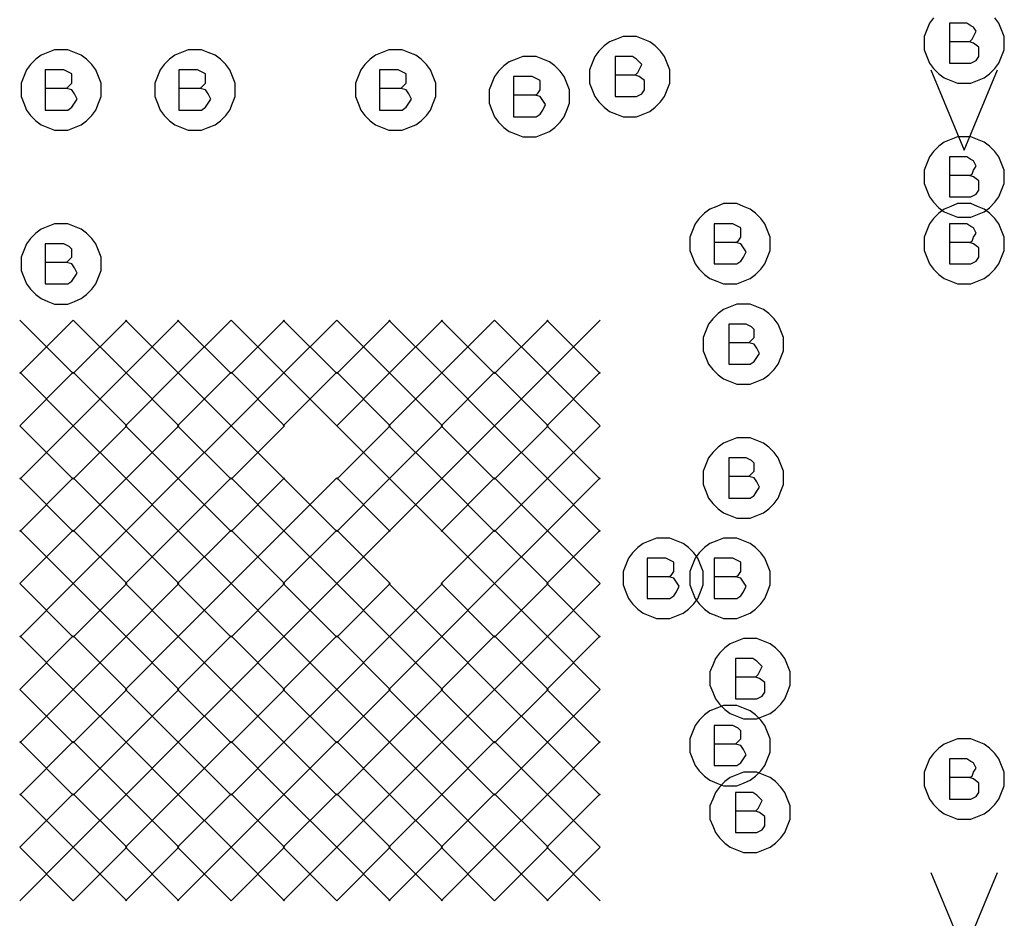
# Model space of a CAD drawing. Extents: x 28 to 61, y 25 to 46.
# Tile 16 of 49: x 37.2 to 37.9, y 31.3 to 32. Entities that reach past the tile are written whole.
import ezdxf

# ---------------------------------------------------------------- set-up
doc = ezdxf.new("R2010")
doc.units = 0
doc.layers.add('RVP8-TX_D_fab_art', color=2, linetype='CONTINUOUS')

msp = doc.modelspace()

# ---------------------------------------------------------------- linework, layer by layer
at = {"layer": 'RVP8-TX_D_fab_art'}
for points in [[(37.882, 31.979), (37.879, 31.975), (37.877, 31.97), (37.875, 31.965), (37.875, 31.96), (37.875, 31.955), (37.877, 31.95), (37.879, 31.945), (37.882, 31.941), (37.886, 31.937), (37.89, 31.934), (37.895, 31.932), (37.9, 31.93), (37.905, 31.93), (37.91, 31.93), (37.915, 31.932), (37.92, 31.934), (37.924, 31.937), (37.928, 31.941), (37.931, 31.945), (37.933, 31.95), (37.935, 31.955), (37.935, 31.96), (37.935, 31.96), (37.935, 31.965), (37.933, 31.97), (37.931, 31.975), (37.928, 31.979)], [(37.909, 31.961), (37.911, 31.963), (37.912, 31.965), (37.914, 31.969), (37.912, 31.972), (37.91, 31.973), (37.907, 31.975), (37.894, 31.975), (37.894, 31.945), (37.91, 31.945), (37.914, 31.947), (37.916, 31.95), (37.916, 31.954), (37.916, 31.957), (37.912, 31.96), (37.909, 31.961), (37.894, 31.961)], [(37.659, 31.936), (37.661, 31.938), (37.662, 31.94), (37.664, 31.944), (37.662, 31.946), (37.66, 31.948), (37.657, 31.95), (37.644, 31.95), (37.644, 31.92), (37.66, 31.92), (37.664, 31.922), (37.666, 31.925), (37.666, 31.928), (37.666, 31.932), (37.662, 31.935), (37.659, 31.936), (37.644, 31.936)], [(37.234, 31.926), (37.236, 31.928), (37.238, 31.93), (37.238, 31.934), (37.238, 31.937), (37.236, 31.938), (37.232, 31.94), (37.218, 31.94), (37.218, 31.91), (37.235, 31.91), (37.238, 31.912), (37.24, 31.915), (37.242, 31.918), (37.24, 31.922), (37.238, 31.925), (37.234, 31.926), (37.218, 31.926)], [(37.334, 31.926), (37.336, 31.928), (37.338, 31.93), (37.338, 31.934), (37.338, 31.937), (37.336, 31.938), (37.332, 31.94), (37.318, 31.94), (37.318, 31.91), (37.335, 31.91), (37.338, 31.912), (37.34, 31.915), (37.342, 31.918), (37.34, 31.922), (37.338, 31.925), (37.334, 31.926), (37.318, 31.926)], [(37.484, 31.926), (37.486, 31.928), (37.488, 31.93), (37.488, 31.934), (37.488, 31.937), (37.486, 31.938), (37.482, 31.94), (37.468, 31.94), (37.468, 31.91), (37.485, 31.91), (37.488, 31.912), (37.49, 31.915), (37.492, 31.918), (37.49, 31.922), (37.488, 31.925), (37.484, 31.926), (37.468, 31.926)], [(37.88, 31.94), (37.905, 31.88), (37.93, 31.94)], [(37.584, 31.921), (37.586, 31.922), (37.588, 31.925), (37.588, 31.928), (37.588, 31.932), (37.586, 31.933), (37.582, 31.935), (37.568, 31.935), (37.568, 31.905), (37.585, 31.905), (37.588, 31.907), (37.59, 31.91), (37.592, 31.914), (37.59, 31.917), (37.588, 31.92), (37.584, 31.921), (37.568, 31.921)], [(37.909, 31.861), (37.911, 31.862), (37.912, 31.865), (37.914, 31.868), (37.912, 31.872), (37.91, 31.873), (37.907, 31.875), (37.894, 31.875), (37.894, 31.845), (37.91, 31.845), (37.914, 31.847), (37.916, 31.85), (37.916, 31.854), (37.916, 31.857), (37.912, 31.86), (37.909, 31.861), (37.894, 31.861)], [(37.734, 31.811), (37.736, 31.812), (37.738, 31.815), (37.738, 31.818), (37.738, 31.822), (37.736, 31.823), (37.732, 31.825), (37.718, 31.825), (37.718, 31.795), (37.735, 31.795), (37.738, 31.797), (37.74, 31.8), (37.742, 31.804), (37.74, 31.807), (37.738, 31.81), (37.734, 31.811), (37.718, 31.811)], [(37.909, 31.811), (37.911, 31.812), (37.912, 31.815), (37.914, 31.818), (37.912, 31.822), (37.91, 31.823), (37.907, 31.825), (37.894, 31.825), (37.894, 31.795), (37.91, 31.795), (37.914, 31.797), (37.916, 31.8), (37.916, 31.804), (37.916, 31.807), (37.912, 31.81), (37.909, 31.811), (37.894, 31.811)], [(37.234, 31.796), (37.236, 31.798), (37.238, 31.8), (37.238, 31.804), (37.238, 31.806), (37.236, 31.808), (37.232, 31.81), (37.218, 31.81), (37.218, 31.78), (37.235, 31.78), (37.238, 31.782), (37.24, 31.785), (37.242, 31.788), (37.24, 31.792), (37.238, 31.795), (37.234, 31.796), (37.218, 31.796)], [(37.199, 31.753), (37.239, 31.713)], [(37.239, 31.753), (37.199, 31.713)], [(37.239, 31.753), (37.279, 31.713)], [(37.279, 31.753), (37.239, 31.713)], [(37.278, 31.753), (37.318, 31.713)], [(37.318, 31.753), (37.278, 31.713)], [(37.317, 31.753), (37.357, 31.713)], [(37.357, 31.753), (37.317, 31.713)], [(37.357, 31.753), (37.397, 31.713)], [(37.397, 31.753), (37.357, 31.713)], [(37.396, 31.753), (37.436, 31.713)], [(37.436, 31.753), (37.396, 31.713)], [(37.436, 31.753), (37.476, 31.713)], [(37.476, 31.753), (37.436, 31.713)], [(37.475, 31.753), (37.515, 31.713)], [(37.515, 31.753), (37.475, 31.713)], [(37.514, 31.753), (37.554, 31.713)], [(37.554, 31.753), (37.514, 31.713)], [(37.554, 31.753), (37.594, 31.713)], [(37.594, 31.753), (37.554, 31.713)], [(37.593, 31.753), (37.633, 31.713)], [(37.633, 31.753), (37.593, 31.713)], [(37.744, 31.736), (37.746, 31.738), (37.748, 31.74), (37.748, 31.744), (37.748, 31.746), (37.746, 31.748), (37.742, 31.75), (37.729, 31.75), (37.729, 31.72), (37.745, 31.72), (37.748, 31.722), (37.75, 31.725), (37.752, 31.728), (37.75, 31.732), (37.748, 31.735), (37.744, 31.736), (37.729, 31.736)], [(37.199, 31.714), (37.239, 31.674)], [(37.239, 31.714), (37.199, 31.674)], [(37.239, 31.714), (37.279, 31.674)], [(37.279, 31.714), (37.239, 31.674)], [(37.278, 31.714), (37.318, 31.674)], [(37.318, 31.714), (37.278, 31.674)], [(37.317, 31.714), (37.357, 31.674)], [(37.357, 31.714), (37.317, 31.674)], [(37.357, 31.714), (37.397, 31.674)], [(37.397, 31.714), (37.357, 31.674)], [(37.396, 31.714), (37.436, 31.674)], [(37.436, 31.714), (37.396, 31.674)], [(37.436, 31.714), (37.476, 31.674)], [(37.476, 31.714), (37.436, 31.674), (37.476, 31.634)], [(37.475, 31.714), (37.515, 31.674)], [(37.515, 31.714), (37.475, 31.674)], [(37.514, 31.714), (37.554, 31.674)], [(37.554, 31.714), (37.514, 31.674)], [(37.554, 31.714), (37.594, 31.674)], [(37.594, 31.714), (37.554, 31.674)], [(37.593, 31.714), (37.633, 31.674)], [(37.633, 31.714), (37.593, 31.674)], [(37.199, 31.674), (37.239, 31.634)], [(37.239, 31.674), (37.199, 31.634)], [(37.239, 31.674), (37.279, 31.634)], [(37.279, 31.674), (37.239, 31.634)], [(37.278, 31.674), (37.318, 31.634)], [(37.318, 31.674), (37.278, 31.634)], [(37.317, 31.674), (37.357, 31.634)], [(37.357, 31.674), (37.317, 31.634)], [(37.357, 31.674), (37.397, 31.634)], [(37.397, 31.674), (37.357, 31.634)], [(37.476, 31.674), (37.436, 31.634)], [(37.475, 31.674), (37.515, 31.634)], [(37.515, 31.674), (37.475, 31.634)], [(37.514, 31.674), (37.554, 31.634)], [(37.554, 31.674), (37.514, 31.634)], [(37.554, 31.674), (37.594, 31.634)], [(37.594, 31.674), (37.554, 31.634)], [(37.593, 31.674), (37.633, 31.634)], [(37.633, 31.674), (37.593, 31.634)], [(37.744, 31.636), (37.746, 31.638), (37.748, 31.64), (37.748, 31.644), (37.748, 31.646), (37.746, 31.648), (37.742, 31.65), (37.729, 31.65), (37.729, 31.62), (37.745, 31.62), (37.748, 31.622), (37.75, 31.625), (37.752, 31.628), (37.75, 31.632), (37.748, 31.635), (37.744, 31.636), (37.729, 31.636)], [(37.199, 31.635), (37.239, 31.595)], [(37.239, 31.635), (37.199, 31.595)], [(37.239, 31.635), (37.279, 31.595)], [(37.279, 31.635), (37.239, 31.595)], [(37.278, 31.635), (37.318, 31.595)], [(37.318, 31.635), (37.278, 31.595)], [(37.317, 31.635), (37.357, 31.595)], [(37.357, 31.635), (37.317, 31.595)], [(37.357, 31.635), (37.397, 31.595)], [(37.397, 31.635), (37.357, 31.595)], [(37.396, 31.635), (37.436, 31.595)], [(37.436, 31.635), (37.396, 31.595)], [(37.436, 31.635), (37.476, 31.595)], [(37.476, 31.635), (37.436, 31.595)], [(37.475, 31.635), (37.515, 31.595)], [(37.515, 31.635), (37.475, 31.595)], [(37.514, 31.635), (37.554, 31.595)], [(37.554, 31.635), (37.514, 31.595)], [(37.554, 31.635), (37.594, 31.595)], [(37.594, 31.635), (37.554, 31.595)], [(37.593, 31.635), (37.633, 31.595)], [(37.633, 31.635), (37.593, 31.595)], [(37.199, 31.596), (37.239, 31.556)], [(37.239, 31.596), (37.199, 31.556)], [(37.239, 31.596), (37.279, 31.556)], [(37.279, 31.596), (37.239, 31.556)], [(37.278, 31.596), (37.318, 31.556)], [(37.318, 31.596), (37.278, 31.556)], [(37.317, 31.596), (37.357, 31.556)], [(37.357, 31.596), (37.317, 31.556)], [(37.357, 31.596), (37.397, 31.556)], [(37.397, 31.596), (37.357, 31.556)], [(37.396, 31.596), (37.436, 31.556)], [(37.436, 31.596), (37.396, 31.556)], [(37.436, 31.596), (37.476, 31.556)], [(37.476, 31.596), (37.436, 31.556), (37.476, 31.516)], [(37.514, 31.596), (37.554, 31.556)], [(37.554, 31.596), (37.514, 31.556)], [(37.554, 31.596), (37.594, 31.556)], [(37.594, 31.596), (37.554, 31.556)], [(37.593, 31.596), (37.633, 31.556)], [(37.633, 31.596), (37.593, 31.556)], [(37.684, 31.561), (37.686, 31.562), (37.688, 31.565), (37.688, 31.568), (37.688, 31.572), (37.686, 31.573), (37.682, 31.575), (37.668, 31.575), (37.668, 31.545), (37.685, 31.545), (37.688, 31.547), (37.69, 31.55), (37.692, 31.554), (37.69, 31.557), (37.688, 31.56), (37.684, 31.561), (37.668, 31.561)], [(37.734, 31.561), (37.736, 31.562), (37.738, 31.565), (37.738, 31.568), (37.738, 31.572), (37.736, 31.573), (37.732, 31.575), (37.718, 31.575), (37.718, 31.545), (37.735, 31.545), (37.738, 31.547), (37.74, 31.55), (37.742, 31.554), (37.74, 31.557), (37.738, 31.56), (37.734, 31.561), (37.718, 31.561)], [(37.199, 31.556), (37.239, 31.516)], [(37.239, 31.556), (37.199, 31.516)], [(37.239, 31.556), (37.279, 31.516)], [(37.279, 31.556), (37.239, 31.516)], [(37.278, 31.556), (37.318, 31.516)], [(37.318, 31.556), (37.278, 31.516)], [(37.317, 31.556), (37.357, 31.516)], [(37.357, 31.556), (37.317, 31.516)], [(37.357, 31.556), (37.397, 31.516)], [(37.397, 31.556), (37.357, 31.516)], [(37.396, 31.556), (37.436, 31.516)], [(37.436, 31.556), (37.396, 31.516)], [(37.476, 31.556), (37.436, 31.516)], [(37.475, 31.556), (37.515, 31.516)], [(37.515, 31.556), (37.475, 31.516)], [(37.514, 31.556), (37.554, 31.516)], [(37.554, 31.556), (37.514, 31.516)], [(37.554, 31.556), (37.594, 31.516)], [(37.594, 31.556), (37.554, 31.516)], [(37.593, 31.556), (37.633, 31.516)], [(37.633, 31.556), (37.593, 31.516)], [(37.199, 31.517), (37.239, 31.477)], [(37.239, 31.517), (37.199, 31.477)], [(37.239, 31.517), (37.279, 31.477)], [(37.279, 31.517), (37.239, 31.477)], [(37.278, 31.517), (37.318, 31.477)], [(37.318, 31.517), (37.278, 31.477)], [(37.317, 31.517), (37.357, 31.477)], [(37.357, 31.517), (37.317, 31.477)], [(37.357, 31.517), (37.397, 31.477)], [(37.397, 31.517), (37.357, 31.477)], [(37.396, 31.517), (37.436, 31.477)], [(37.436, 31.517), (37.396, 31.477)], [(37.436, 31.517), (37.476, 31.477)], [(37.476, 31.517), (37.436, 31.477)], [(37.475, 31.517), (37.515, 31.477)], [(37.515, 31.517), (37.475, 31.477)], [(37.514, 31.517), (37.554, 31.477)], [(37.554, 31.517), (37.514, 31.477)], [(37.554, 31.517), (37.594, 31.477)], [(37.594, 31.517), (37.554, 31.477)], [(37.593, 31.517), (37.633, 31.477)], [(37.633, 31.517), (37.593, 31.477)], [(37.749, 31.486), (37.751, 31.488), (37.752, 31.49), (37.754, 31.494), (37.752, 31.496), (37.75, 31.498), (37.747, 31.5), (37.734, 31.5), (37.734, 31.47), (37.75, 31.47), (37.754, 31.472), (37.756, 31.475), (37.756, 31.478), (37.756, 31.482), (37.752, 31.485), (37.749, 31.486), (37.734, 31.486)], [(37.199, 31.477), (37.239, 31.437)], [(37.239, 31.477), (37.199, 31.437)], [(37.239, 31.477), (37.279, 31.437)], [(37.279, 31.477), (37.239, 31.437)], [(37.278, 31.477), (37.318, 31.437)], [(37.318, 31.477), (37.278, 31.437)], [(37.317, 31.477), (37.357, 31.437)], [(37.357, 31.477), (37.317, 31.437)], [(37.357, 31.477), (37.397, 31.437)], [(37.397, 31.477), (37.357, 31.437)], [(37.396, 31.477), (37.436, 31.437)], [(37.436, 31.477), (37.396, 31.437)], [(37.436, 31.477), (37.476, 31.437)], [(37.476, 31.477), (37.436, 31.437)], [(37.475, 31.477), (37.515, 31.437)], [(37.515, 31.477), (37.475, 31.437)], [(37.514, 31.477), (37.554, 31.437)], [(37.554, 31.477), (37.514, 31.437)], [(37.554, 31.477), (37.594, 31.437)], [(37.594, 31.477), (37.554, 31.437)], [(37.593, 31.477), (37.633, 31.437)], [(37.633, 31.477), (37.593, 31.437)], [(37.734, 31.436), (37.736, 31.438), (37.738, 31.44), (37.738, 31.444), (37.738, 31.446), (37.736, 31.448), (37.732, 31.45), (37.718, 31.45), (37.718, 31.42), (37.735, 31.42), (37.738, 31.422), (37.74, 31.425), (37.742, 31.428), (37.74, 31.432), (37.738, 31.435), (37.734, 31.436), (37.718, 31.436)], [(37.199, 31.438), (37.239, 31.398)], [(37.239, 31.438), (37.199, 31.398)], [(37.239, 31.438), (37.279, 31.398)], [(37.279, 31.438), (37.239, 31.398)], [(37.278, 31.438), (37.318, 31.398)], [(37.318, 31.438), (37.278, 31.398)], [(37.317, 31.438), (37.357, 31.398)], [(37.357, 31.438), (37.317, 31.398)], [(37.357, 31.438), (37.397, 31.398)], [(37.397, 31.438), (37.357, 31.398)], [(37.396, 31.438), (37.436, 31.398)], [(37.436, 31.438), (37.396, 31.398)], [(37.436, 31.438), (37.476, 31.398)], [(37.476, 31.438), (37.436, 31.398)], [(37.475, 31.438), (37.515, 31.398)], [(37.515, 31.438), (37.475, 31.398)], [(37.514, 31.438), (37.554, 31.398)], [(37.554, 31.438), (37.514, 31.398)], [(37.554, 31.438), (37.594, 31.398)], [(37.594, 31.438), (37.554, 31.398)], [(37.593, 31.438), (37.633, 31.398)], [(37.633, 31.438), (37.593, 31.398)], [(37.909, 31.411), (37.911, 31.412), (37.912, 31.415), (37.914, 31.418), (37.912, 31.422), (37.91, 31.423), (37.907, 31.425), (37.894, 31.425), (37.894, 31.395), (37.91, 31.395), (37.914, 31.397), (37.916, 31.4), (37.916, 31.404), (37.916, 31.407), (37.912, 31.41), (37.909, 31.411), (37.894, 31.411)], [(37.199, 31.399), (37.239, 31.359)], [(37.239, 31.399), (37.199, 31.359)], [(37.239, 31.399), (37.279, 31.359)], [(37.279, 31.399), (37.239, 31.359)], [(37.278, 31.399), (37.318, 31.359)], [(37.318, 31.399), (37.278, 31.359)], [(37.317, 31.399), (37.357, 31.359)], [(37.357, 31.399), (37.317, 31.359)], [(37.357, 31.399), (37.397, 31.359)], [(37.397, 31.399), (37.357, 31.359)], [(37.396, 31.399), (37.436, 31.359)], [(37.436, 31.399), (37.396, 31.359)], [(37.436, 31.399), (37.476, 31.359)], [(37.476, 31.399), (37.436, 31.359)], [(37.475, 31.399), (37.515, 31.359)], [(37.515, 31.399), (37.475, 31.359)], [(37.514, 31.399), (37.554, 31.359)], [(37.554, 31.399), (37.514, 31.359), (37.554, 31.319)], [(37.554, 31.399), (37.594, 31.359)], [(37.594, 31.399), (37.554, 31.359)], [(37.593, 31.399), (37.633, 31.359)], [(37.633, 31.399), (37.593, 31.359)], [(37.749, 31.386), (37.751, 31.388), (37.752, 31.39), (37.754, 31.394), (37.752, 31.396), (37.75, 31.398), (37.747, 31.4), (37.734, 31.4), (37.734, 31.37), (37.75, 31.37), (37.754, 31.372), (37.756, 31.375), (37.756, 31.378), (37.756, 31.382), (37.752, 31.385), (37.749, 31.386), (37.734, 31.386)], [(37.199, 31.359), (37.239, 31.319)], [(37.239, 31.359), (37.199, 31.319)], [(37.239, 31.359), (37.279, 31.319)], [(37.279, 31.359), (37.239, 31.319)], [(37.278, 31.359), (37.318, 31.319)], [(37.318, 31.359), (37.278, 31.319)], [(37.317, 31.359), (37.357, 31.319)], [(37.357, 31.359), (37.317, 31.319)], [(37.357, 31.359), (37.397, 31.319)], [(37.397, 31.359), (37.357, 31.319)], [(37.396, 31.359), (37.436, 31.319)], [(37.436, 31.359), (37.396, 31.319)], [(37.436, 31.359), (37.476, 31.319)], [(37.476, 31.359), (37.436, 31.319)], [(37.475, 31.359), (37.515, 31.319)], [(37.515, 31.359), (37.475, 31.319)], [(37.554, 31.359), (37.514, 31.319)], [(37.554, 31.359), (37.594, 31.319)], [(37.594, 31.359), (37.554, 31.319)], [(37.593, 31.359), (37.633, 31.319)], [(37.633, 31.359), (37.593, 31.319)], [(37.88, 31.34), (37.905, 31.28), (37.93, 31.34)]]:
    msp.add_lwpolyline(points, dxfattribs=at)
for points in [[(37.685, 31.935), (37.685, 31.94), (37.683, 31.945), (37.681, 31.95), (37.678, 31.954), (37.674, 31.958), (37.67, 31.961), (37.665, 31.963), (37.66, 31.965), (37.655, 31.965), (37.65, 31.965), (37.645, 31.963), (37.64, 31.961), (37.636, 31.958), (37.632, 31.954), (37.629, 31.95), (37.627, 31.945), (37.625, 31.94), (37.625, 31.935), (37.625, 31.93), (37.627, 31.925), (37.629, 31.92), (37.632, 31.916), (37.636, 31.912), (37.64, 31.909), (37.645, 31.907), (37.65, 31.905), (37.655, 31.905), (37.66, 31.905), (37.665, 31.907), (37.67, 31.909), (37.674, 31.912), (37.678, 31.916), (37.681, 31.92), (37.683, 31.925), (37.685, 31.93), (37.685, 31.935)], [(37.26, 31.925), (37.26, 31.93), (37.258, 31.935), (37.256, 31.94), (37.253, 31.944), (37.249, 31.948), (37.245, 31.951), (37.24, 31.953), (37.235, 31.955), (37.23, 31.955), (37.225, 31.955), (37.22, 31.953), (37.215, 31.951), (37.211, 31.948), (37.207, 31.944), (37.204, 31.94), (37.202, 31.935), (37.2, 31.93), (37.2, 31.925), (37.2, 31.92), (37.202, 31.915), (37.204, 31.91), (37.207, 31.906), (37.211, 31.902), (37.215, 31.899), (37.22, 31.897), (37.225, 31.895), (37.23, 31.895), (37.235, 31.895), (37.24, 31.897), (37.245, 31.899), (37.249, 31.902), (37.253, 31.906), (37.256, 31.91), (37.258, 31.915), (37.26, 31.92), (37.26, 31.925)], [(37.36, 31.925), (37.36, 31.93), (37.358, 31.935), (37.356, 31.94), (37.353, 31.944), (37.349, 31.948), (37.345, 31.951), (37.34, 31.953), (37.335, 31.955), (37.33, 31.955), (37.325, 31.955), (37.32, 31.953), (37.315, 31.951), (37.311, 31.948), (37.307, 31.944), (37.304, 31.94), (37.302, 31.935), (37.3, 31.93), (37.3, 31.925), (37.3, 31.92), (37.302, 31.915), (37.304, 31.91), (37.307, 31.906), (37.311, 31.902), (37.315, 31.899), (37.32, 31.897), (37.325, 31.895), (37.33, 31.895), (37.335, 31.895), (37.34, 31.897), (37.345, 31.899), (37.349, 31.902), (37.353, 31.906), (37.356, 31.91), (37.358, 31.915), (37.36, 31.92), (37.36, 31.925)], [(37.51, 31.925), (37.51, 31.93), (37.508, 31.935), (37.506, 31.94), (37.503, 31.944), (37.499, 31.948), (37.495, 31.951), (37.49, 31.953), (37.485, 31.955), (37.48, 31.955), (37.475, 31.955), (37.47, 31.953), (37.465, 31.951), (37.461, 31.948), (37.457, 31.944), (37.454, 31.94), (37.452, 31.935), (37.45, 31.93), (37.45, 31.925), (37.45, 31.92), (37.452, 31.915), (37.454, 31.91), (37.457, 31.906), (37.461, 31.902), (37.465, 31.899), (37.47, 31.897), (37.475, 31.895), (37.48, 31.895), (37.485, 31.895), (37.49, 31.897), (37.495, 31.899), (37.499, 31.902), (37.503, 31.906), (37.506, 31.91), (37.508, 31.915), (37.51, 31.92), (37.51, 31.925)], [(37.61, 31.92), (37.61, 31.925), (37.608, 31.93), (37.606, 31.935), (37.603, 31.939), (37.599, 31.943), (37.595, 31.946), (37.59, 31.948), (37.585, 31.95), (37.58, 31.95), (37.575, 31.95), (37.57, 31.948), (37.565, 31.946), (37.561, 31.943), (37.557, 31.939), (37.554, 31.935), (37.552, 31.93), (37.55, 31.925), (37.55, 31.92), (37.55, 31.915), (37.552, 31.91), (37.554, 31.905), (37.557, 31.901), (37.561, 31.897), (37.565, 31.894), (37.57, 31.892), (37.575, 31.89), (37.58, 31.89), (37.585, 31.89), (37.59, 31.892), (37.595, 31.894), (37.599, 31.897), (37.603, 31.901), (37.606, 31.905), (37.608, 31.91), (37.61, 31.915), (37.61, 31.92)], [(37.935, 31.86), (37.935, 31.865), (37.933, 31.87), (37.931, 31.875), (37.928, 31.879), (37.924, 31.883), (37.92, 31.886), (37.915, 31.888), (37.91, 31.89), (37.905, 31.89), (37.9, 31.89), (37.895, 31.888), (37.89, 31.886), (37.886, 31.883), (37.882, 31.879), (37.879, 31.875), (37.877, 31.87), (37.875, 31.865), (37.875, 31.86), (37.875, 31.855), (37.877, 31.85), (37.879, 31.845), (37.882, 31.841), (37.886, 31.837), (37.89, 31.834), (37.895, 31.832), (37.9, 31.83), (37.905, 31.83), (37.91, 31.83), (37.915, 31.832), (37.92, 31.834), (37.924, 31.837), (37.928, 31.841), (37.931, 31.845), (37.933, 31.85), (37.935, 31.855), (37.935, 31.86)], [(37.76, 31.81), (37.76, 31.815), (37.758, 31.82), (37.756, 31.825), (37.753, 31.829), (37.749, 31.833), (37.745, 31.836), (37.74, 31.838), (37.735, 31.84), (37.73, 31.84), (37.725, 31.84), (37.72, 31.838), (37.715, 31.836), (37.711, 31.833), (37.707, 31.829), (37.704, 31.825), (37.702, 31.82), (37.7, 31.815), (37.7, 31.81), (37.7, 31.805), (37.702, 31.8), (37.704, 31.795), (37.707, 31.791), (37.711, 31.787), (37.715, 31.784), (37.72, 31.782), (37.725, 31.78), (37.73, 31.78), (37.735, 31.78), (37.74, 31.782), (37.745, 31.784), (37.749, 31.787), (37.753, 31.791), (37.756, 31.795), (37.758, 31.8), (37.76, 31.805), (37.76, 31.81)], [(37.935, 31.81), (37.935, 31.815), (37.933, 31.82), (37.931, 31.825), (37.928, 31.829), (37.924, 31.833), (37.92, 31.836), (37.915, 31.838), (37.91, 31.84), (37.905, 31.84), (37.9, 31.84), (37.895, 31.838), (37.89, 31.836), (37.886, 31.833), (37.882, 31.829), (37.879, 31.825), (37.877, 31.82), (37.875, 31.815), (37.875, 31.81), (37.875, 31.805), (37.877, 31.8), (37.879, 31.795), (37.882, 31.791), (37.886, 31.787), (37.89, 31.784), (37.895, 31.782), (37.9, 31.78), (37.905, 31.78), (37.91, 31.78), (37.915, 31.782), (37.92, 31.784), (37.924, 31.787), (37.928, 31.791), (37.931, 31.795), (37.933, 31.8), (37.935, 31.805), (37.935, 31.81)], [(37.26, 31.795), (37.26, 31.8), (37.258, 31.805), (37.256, 31.81), (37.253, 31.814), (37.249, 31.818), (37.245, 31.821), (37.24, 31.823), (37.235, 31.825), (37.23, 31.825), (37.225, 31.825), (37.22, 31.823), (37.215, 31.821), (37.211, 31.818), (37.207, 31.814), (37.204, 31.81), (37.202, 31.805), (37.2, 31.8), (37.2, 31.795), (37.2, 31.79), (37.202, 31.785), (37.204, 31.78), (37.207, 31.776), (37.211, 31.772), (37.215, 31.769), (37.22, 31.767), (37.225, 31.765), (37.23, 31.765), (37.235, 31.765), (37.24, 31.767), (37.245, 31.769), (37.249, 31.772), (37.253, 31.776), (37.256, 31.78), (37.258, 31.785), (37.26, 31.79), (37.26, 31.795)], [(37.77, 31.735), (37.77, 31.74), (37.768, 31.745), (37.766, 31.75), (37.763, 31.754), (37.759, 31.758), (37.755, 31.761), (37.75, 31.763), (37.745, 31.765), (37.74, 31.765), (37.735, 31.765), (37.73, 31.763), (37.725, 31.761), (37.721, 31.758), (37.717, 31.754), (37.714, 31.75), (37.712, 31.745), (37.71, 31.74), (37.71, 31.735), (37.71, 31.73), (37.712, 31.725), (37.714, 31.72), (37.717, 31.716), (37.721, 31.712), (37.725, 31.709), (37.73, 31.707), (37.735, 31.705), (37.74, 31.705), (37.745, 31.705), (37.75, 31.707), (37.755, 31.709), (37.759, 31.712), (37.763, 31.716), (37.766, 31.72), (37.768, 31.725), (37.77, 31.73), (37.77, 31.735)], [(37.77, 31.635), (37.77, 31.64), (37.768, 31.645), (37.766, 31.65), (37.763, 31.654), (37.759, 31.658), (37.755, 31.661), (37.75, 31.663), (37.745, 31.665), (37.74, 31.665), (37.735, 31.665), (37.73, 31.663), (37.725, 31.661), (37.721, 31.658), (37.717, 31.654), (37.714, 31.65), (37.712, 31.645), (37.71, 31.64), (37.71, 31.635), (37.71, 31.63), (37.712, 31.625), (37.714, 31.62), (37.717, 31.616), (37.721, 31.612), (37.725, 31.609), (37.73, 31.607), (37.735, 31.605), (37.74, 31.605), (37.745, 31.605), (37.75, 31.607), (37.755, 31.609), (37.759, 31.612), (37.763, 31.616), (37.766, 31.62), (37.768, 31.625), (37.77, 31.63), (37.77, 31.635)], [(37.71, 31.56), (37.71, 31.565), (37.708, 31.57), (37.706, 31.575), (37.703, 31.579), (37.699, 31.583), (37.695, 31.586), (37.69, 31.588), (37.685, 31.59), (37.68, 31.59), (37.675, 31.59), (37.67, 31.588), (37.665, 31.586), (37.661, 31.583), (37.657, 31.579), (37.654, 31.575), (37.652, 31.57), (37.65, 31.565), (37.65, 31.56), (37.65, 31.555), (37.652, 31.55), (37.654, 31.545), (37.657, 31.541), (37.661, 31.537), (37.665, 31.534), (37.67, 31.532), (37.675, 31.53), (37.68, 31.53), (37.685, 31.53), (37.69, 31.532), (37.695, 31.534), (37.699, 31.537), (37.703, 31.541), (37.706, 31.545), (37.708, 31.55), (37.71, 31.555), (37.71, 31.56)], [(37.76, 31.56), (37.76, 31.565), (37.758, 31.57), (37.756, 31.575), (37.753, 31.579), (37.749, 31.583), (37.745, 31.586), (37.74, 31.588), (37.735, 31.59), (37.73, 31.59), (37.725, 31.59), (37.72, 31.588), (37.715, 31.586), (37.711, 31.583), (37.707, 31.579), (37.704, 31.575), (37.702, 31.57), (37.7, 31.565), (37.7, 31.56), (37.7, 31.555), (37.702, 31.55), (37.704, 31.545), (37.707, 31.541), (37.711, 31.537), (37.715, 31.534), (37.72, 31.532), (37.725, 31.53), (37.73, 31.53), (37.735, 31.53), (37.74, 31.532), (37.745, 31.534), (37.749, 31.537), (37.753, 31.541), (37.756, 31.545), (37.758, 31.55), (37.76, 31.555), (37.76, 31.56)], [(37.775, 31.485), (37.775, 31.49), (37.773, 31.495), (37.771, 31.5), (37.768, 31.504), (37.764, 31.508), (37.76, 31.511), (37.755, 31.513), (37.75, 31.515), (37.745, 31.515), (37.74, 31.515), (37.735, 31.513), (37.73, 31.511), (37.726, 31.508), (37.722, 31.504), (37.719, 31.5), (37.717, 31.495), (37.715, 31.49), (37.715, 31.485), (37.715, 31.48), (37.717, 31.475), (37.719, 31.47), (37.722, 31.466), (37.726, 31.462), (37.73, 31.459), (37.735, 31.457), (37.74, 31.455), (37.745, 31.455), (37.75, 31.455), (37.755, 31.457), (37.76, 31.459), (37.764, 31.462), (37.768, 31.466), (37.771, 31.47), (37.773, 31.475), (37.775, 31.48), (37.775, 31.485)], [(37.76, 31.435), (37.76, 31.44), (37.758, 31.445), (37.756, 31.45), (37.753, 31.454), (37.749, 31.458), (37.745, 31.461), (37.74, 31.463), (37.735, 31.465), (37.73, 31.465), (37.725, 31.465), (37.72, 31.463), (37.715, 31.461), (37.711, 31.458), (37.707, 31.454), (37.704, 31.45), (37.702, 31.445), (37.7, 31.44), (37.7, 31.435), (37.7, 31.43), (37.702, 31.425), (37.704, 31.42), (37.707, 31.416), (37.711, 31.412), (37.715, 31.409), (37.72, 31.407), (37.725, 31.405), (37.73, 31.405), (37.735, 31.405), (37.74, 31.407), (37.745, 31.409), (37.749, 31.412), (37.753, 31.416), (37.756, 31.42), (37.758, 31.425), (37.76, 31.43), (37.76, 31.435)], [(37.935, 31.41), (37.935, 31.415), (37.933, 31.42), (37.931, 31.425), (37.928, 31.429), (37.924, 31.433), (37.92, 31.436), (37.915, 31.438), (37.91, 31.44), (37.905, 31.44), (37.9, 31.44), (37.895, 31.438), (37.89, 31.436), (37.886, 31.433), (37.882, 31.429), (37.879, 31.425), (37.877, 31.42), (37.875, 31.415), (37.875, 31.41), (37.875, 31.405), (37.877, 31.4), (37.879, 31.395), (37.882, 31.391), (37.886, 31.387), (37.89, 31.384), (37.895, 31.382), (37.9, 31.38), (37.905, 31.38), (37.91, 31.38), (37.915, 31.382), (37.92, 31.384), (37.924, 31.387), (37.928, 31.391), (37.931, 31.395), (37.933, 31.4), (37.935, 31.405), (37.935, 31.41)], [(37.775, 31.385), (37.775, 31.39), (37.773, 31.395), (37.771, 31.4), (37.768, 31.404), (37.764, 31.408), (37.76, 31.411), (37.755, 31.413), (37.75, 31.415), (37.745, 31.415), (37.74, 31.415), (37.735, 31.413), (37.73, 31.411), (37.726, 31.408), (37.722, 31.404), (37.719, 31.4), (37.717, 31.395), (37.715, 31.39), (37.715, 31.385), (37.715, 31.38), (37.717, 31.375), (37.719, 31.37), (37.722, 31.366), (37.726, 31.362), (37.73, 31.359), (37.735, 31.357), (37.74, 31.355), (37.745, 31.355), (37.75, 31.355), (37.755, 31.357), (37.76, 31.359), (37.764, 31.362), (37.768, 31.366), (37.771, 31.37), (37.773, 31.375), (37.775, 31.38), (37.775, 31.385)]]:
    msp.add_lwpolyline(points, close=True, dxfattribs=at)

doc.saveas('drawing.dxf')
